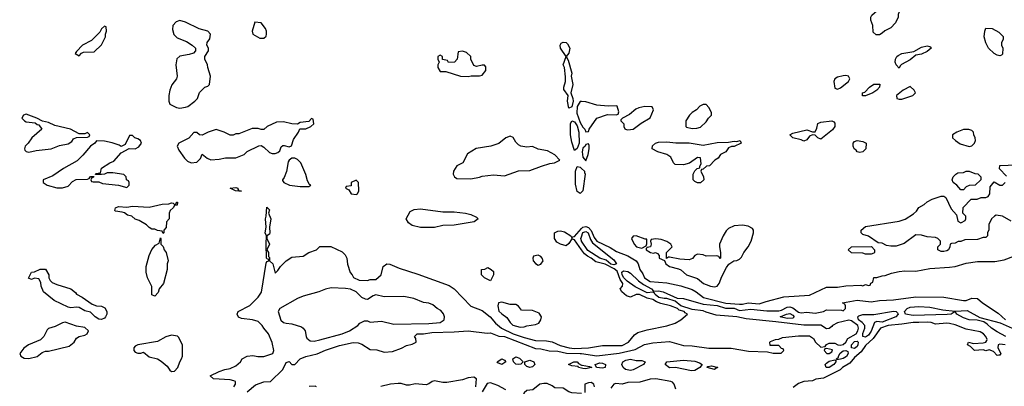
# Model space of a CAD drawing. Header units: inches. Extents: x 2348341 to 2479810, y 460419 to 613669.
# Tile 243 of 256: x 2375985 to 2383022, y 540215 to 542832. Entities that reach past the tile are written whole.
import ezdxf

# ---------------------------------------------------------------- set-up
doc = ezdxf.new("R2010")
doc.units = ezdxf.units.IN
doc.header["$MEASUREMENT"] = 0
doc.layers.add('C3574', color=7, linetype='Continuous')
doc.layers.add('C3584', color=7, linetype='Continuous')

msp = doc.modelspace()

# ---------------------------------------------------------------- linework, layer by layer
at = {"layer": 'C3574', "color": 2}
for points, elevation in [([(2376590, 542786), (2376570, 542766), (2376556.9, 542743.1), (2376496.9, 542683.1), (2376434, 542650), (2376390, 542606), (2376382, 542590), (2376410, 542574), (2376427.3, 542592.7), (2376440.4, 542599.6), (2376516.4, 542603.6), (2376570, 542652), (2376598, 542710), (2376598, 542730), (2376606, 542750), (2376602, 542782)], 50), ([(2377130, 542826.6), (2377103.1, 542816.9), (2377079.3, 542790), (2377077.3, 542762.7), (2377087.4, 542727.4), (2377110, 542703.1), (2377175.8, 542675.8), (2377218, 542650), (2377242, 542630), (2377242, 542610), (2377226, 542594), (2377196.8, 542583.2), (2377128.1, 542571.9), (2377108.1, 542551.9), (2377100.7, 542510), (2377111.3, 542430), (2377106, 542410), (2377073, 542367), (2377058.8, 542330), (2377050.8, 542290), (2377050.8, 542250), (2377058, 542230), (2377106, 542206), (2377130, 542200.5), (2377170, 542207.3), (2377186.6, 542213.4), (2377235.3, 542250), (2377255.3, 542270), (2377270, 542312), (2377308, 542350), (2377330, 542358), (2377342, 542370), (2377349.2, 542430), (2377328.7, 542490), (2377328, 542510), (2377308, 542550), (2377308, 542570), (2377334, 542610), (2377333.2, 542630), (2377322, 542650), (2377324, 542670), (2377344.8, 542695.2), (2377349.5, 542729.5), (2377330, 542751.6), (2377268.1, 542768.1), (2377170, 542814)], 50), ([(2377666.4, 542813.6), (2377646, 542750), (2377651.3, 542730), (2377701.4, 542701.4), (2377730, 542701), (2377745.2, 542714.8), (2377749.2, 542730), (2377749.2, 542750), (2377741.2, 542770), (2377710, 542809)], 50), ([(2379910, 542200.9), (2379899.3, 542250), (2379904.2, 542290), (2379873.4, 542333.4), (2379872.9, 542350), (2379885, 542390), (2379884.5, 542424.5), (2379877.4, 542490), (2379869.7, 542510), (2379889.4, 542570), (2379849.1, 542629.1), (2379847.4, 542650), (2379855.5, 542664.5), (2379870, 542672.9), (2379890, 542670.3), (2379900.7, 542660.7), (2379916, 542630), (2379910, 542594), (2379891, 542570), (2379904, 542544), (2379930.2, 542450.2), (2379925.3, 542430), (2379938.5, 542370), (2379923.8, 542310), (2379938.6, 542270), (2379940.2, 542250), (2379930, 542209.5)], 46), ([(2379150, 542608), (2379118, 542602), (2379112, 542550), (2379091.1, 542528.9), (2379050, 542526), (2379042, 542542), (2379007.3, 542547.3), (2379006, 542570), (2378990, 542578), (2378974, 542570), (2378974, 542550), (2378982, 542530), (2378974, 542510), (2378974, 542490), (2378990, 542462), (2379030, 542462), (2379134, 542430), (2379190, 542426), (2379211.6, 542431.6), (2379270, 542431), (2379290, 542436), (2379315.3, 542470), (2379316.4, 542496.4), (2379307.3, 542507.3), (2379290, 542508), (2379250, 542498), (2379230, 542506), (2379208, 542550), (2379208, 542570), (2379178, 542598)], 50), ([(2376030, 542157.2), (2376012, 542150), (2376001, 542130), (2376018, 542110), (2376030, 542102.8), (2376096, 542096), (2376110, 542084.7), (2376122, 542082), (2376142, 542050), (2376071, 541990), (2376044.7, 541950), (2376024.7, 541930), (2376018, 541910), (2376022, 541902), (2376030, 541892), (2376050, 541887.3), (2376102, 541898), (2376210, 541910.4), (2376270, 541934.8), (2376330, 541946), (2376356.5, 541963.5), (2376370, 541982), (2376390, 541992), (2376470, 541994), (2376482, 541998), (2376486, 542010), (2376470, 542026), (2376450, 542018), (2376410, 542018), (2376348, 542050), (2376236, 542076), (2376190, 542099), (2376148, 542108), (2376106, 542130)], 50), ([(2378070, 542126), (2378050, 542106), (2377990, 542098), (2377970, 542086), (2377930, 542088), (2377870, 542102), (2377819.6, 542100.4), (2377754, 542070), (2377730, 542048), (2377710, 542048), (2377690, 542055.3), (2377645.4, 542054.6), (2377550, 542018), (2377530, 542018), (2377510, 542008), (2377490, 542008), (2377446, 542030), (2377390, 542048.7), (2377330.9, 542029.1), (2377290, 542008.7), (2377269.3, 542009.3), (2377250, 542028), (2377230, 542028), (2377192.8, 541987.2), (2377122, 541950), (2377111.3, 541930), (2377121.4, 541901.4), (2377163, 541843), (2377183, 541823), (2377210, 541810.8), (2377250, 541816), (2377278, 541842), (2377290, 541871.3), (2377323.6, 541843.6), (2377351.1, 541831.1), (2377410, 541836), (2377454.6, 541845.4), (2377530, 541846), (2377588.9, 541871.1), (2377610, 541892), (2377692.7, 541932.7), (2377710, 541934), (2377730, 541922), (2377770, 541884.7), (2377790, 541878), (2377810, 541878), (2377830, 541884.7), (2377843.1, 541896.9), (2377854.6, 541925.4), (2377865.6, 541934.4), (2377875.3, 541935.3), (2377910, 541924.7), (2377928.4, 541931.6), (2377942, 541978), (2377978, 542030), (2377987.3, 542052.7), (2378030, 542054), (2378066, 542070), (2378086, 542090), (2378082, 542122)], 50), ([(2379950, 541899), (2379930, 541957.2), (2379922, 542010), (2379920.8, 542090), (2379930, 542110.3), (2379950, 542103.1), (2379970, 542074.3), (2379981.9, 542030), (2379982.6, 541950), (2379970, 541911.8)], 46), ([(2376790, 542006), (2376770, 542006), (2376738, 541942), (2376710, 541926), (2376696.5, 541936.5), (2376646.4, 541953.6), (2376590, 541965.2), (2376532.7, 541967.3), (2376522, 541950), (2376490, 541928.7), (2376435.9, 541864.1), (2376395.5, 541824.5), (2376298, 541770), (2376221.4, 541718.6), (2376152, 541690), (2376152, 541670), (2376182, 541650), (2376250, 541631), (2376290, 541631), (2376330, 541644.7), (2376363.1, 541676.9), (2376388.4, 541691.6), (2376470, 541694), (2376482, 541698), (2376490, 541714), (2376514, 541714), (2376512.7, 541707.3), (2376498, 541702), (2376494, 541690), (2376498, 541678), (2376510, 541674), (2376550, 541674), (2376576.4, 541663.6), (2376691.1, 541651.1), (2376750, 541634), (2376766, 541650), (2376766, 541670), (2376762, 541682), (2376748.4, 541688.4), (2376746, 541710), (2376728, 541728), (2376650, 541738), (2376610, 541738), (2376591.6, 541728.4), (2376570, 541726), (2376526, 541726), (2376526, 541730), (2376530, 541734), (2376562, 541738), (2376570, 541772), (2376628, 541810), (2376658, 541822), (2376710, 541882), (2376768, 541912), (2376810, 541911.3), (2376836.5, 541923.5), (2376855.3, 541950), (2376848, 541970), (2376830, 541982), (2376808.4, 541988.4)], 50), ([(2379490, 542001.2), (2379458, 541990), (2379410, 541948.7), (2379350.9, 541929.1), (2379246.4, 541913.6), (2379185.4, 541874.6), (2379152, 541810), (2379110, 541788), (2379084.7, 541750), (2379082, 541730), (2379092, 541710), (2379110, 541698), (2379210, 541696.3), (2379270, 541707.3), (2379290, 541714.8), (2379370, 541724), (2379450, 541717.3), (2379550, 541754), (2379630, 541754.8), (2379712.9, 541787.1), (2379774, 541806), (2379806, 541810), (2379846, 541830), (2379810, 541868), (2379756.4, 541896.4), (2379690, 541908), (2379650, 541928), (2379610, 541922), (2379566, 541930), (2379550, 541938), (2379530, 541958), (2379512.1, 541992.1)], 50), ([(2377950, 541844), (2377930, 541844), (2377911.3, 541830), (2377903.5, 541816.5), (2377891.1, 541748.9), (2377874.8, 541705.2), (2377862, 541690), (2377863.6, 541683.6), (2377872, 541670), (2377914, 541650), (2377990, 541642), (2378050, 541642), (2378066, 541650), (2378056.4, 541656.4), (2378041.2, 541681.2), (2378030, 541726), (2377994, 541810), (2377970, 541834)], 50), ([(2378390, 541686), (2378354, 541670), (2378352.7, 541647.3), (2378318, 541642), (2378314, 541630), (2378338, 541618), (2378354, 541590), (2378390, 541584.7), (2378398, 541590), (2378408, 541610), (2378406, 541670)], 50), ([(2377570, 541608.7), (2377526, 541610), (2377488, 541630), (2377530, 541635.5), (2377544.7, 541630), (2377543.6, 541623.6), (2377551.3, 541611.3)], 46), ([(2377010, 541306), (2377002, 541322), (2376970, 541328), (2376950, 541338), (2376930, 541338), (2376910, 541348), (2376890, 541368), (2376838, 541398), (2376809.1, 541409.1), (2376786, 541430), (2376756, 541436), (2376732.9, 541452.9), (2376718, 541458), (2376670, 541465.2), (2376664, 541470), (2376668.7, 541490), (2376690, 541498.8), (2376750, 541493.4), (2376790, 541501.3), (2376910, 541493.4), (2377003.9, 541516.1), (2377050, 541517.3), (2377070, 541524.7), (2377082, 541522), (2377090, 541514), (2377102, 541518), (2377106, 541530), (2377112, 541530), (2377110, 541508), (2377090, 541506), (2377082, 541490), (2377061, 541470), (2377052, 541450), (2377052, 541410), (2377034, 541390), (2377031.6, 541348.4), (2377014, 541330), (2377014, 541310)], 46), ([(2379010, 541461), (2379090, 541461), (2379170, 541450.8), (2379210, 541441), (2379250, 541422), (2379262, 541410), (2379234, 541390), (2379190, 541381.2), (2379090, 541365.2), (2379010, 541362), (2378950, 541349.2), (2378849.4, 541349.4), (2378790, 541364), (2378763.1, 541383.1), (2378746, 541410), (2378776.4, 541463.6), (2378803.1, 541476.9), (2378850, 541481)], 46), ([(2376950, 540858), (2376928.9, 540868.9), (2376928.4, 540928.4), (2376899, 540990), (2376889.3, 541029.3), (2376889.2, 541070), (2376909, 541150), (2376929.4, 541190.6), (2376956.4, 541223.6), (2376982, 541238), (2376990, 541274), (2376994, 541270), (2376994, 541230), (2377010, 541214), (2377018, 541190), (2377031.3, 541170), (2377044.7, 541110), (2377038, 541090), (2377038, 541050), (2377011.3, 540950), (2376982, 540910), (2376975.3, 540884.7)], 46), ([(2379690, 541152), (2379656.9, 541143.1), (2379651, 541130), (2379654.8, 541110), (2379670, 541091), (2379690, 541080.7), (2379710, 541086.8), (2379725.2, 541110), (2379719.3, 541130), (2379710, 541141.2)], 50), ([(2376570, 540692.3), (2376550, 540694.5), (2376523.7, 540710), (2376490, 540745.2), (2376450, 540753.2), (2376410, 540777.2), (2376390, 540779.3), (2376350, 540774.5), (2376330, 540779.5), (2376230, 540826.6), (2376155.3, 540890), (2376139, 540930), (2376136.4, 540956.4), (2376122, 540982), (2376090, 540986), (2376070, 540978), (2376048, 540988), (2376068.7, 541030), (2376090, 541032), (2376130, 541052), (2376170, 541052), (2376192, 541010), (2376192, 540990), (2376202, 540970), (2376216.9, 540956.9), (2376250, 540941), (2376350, 540912), (2376383.6, 540883.6), (2376391.6, 540871.6), (2376430, 540852), (2376502, 540802), (2376534, 540790), (2376570, 540786), (2376594, 540774), (2376606.8, 540750), (2376607.3, 540730), (2376598.8, 540710), (2376590, 540701.2)], 46), ([(2379350, 540968), (2379306, 540990), (2379286, 541010), (2379286, 541050), (2379310, 541052), (2379330, 541062), (2379354, 541050), (2379370, 541034), (2379372, 541010)], 46), ([(2378210, 540917.2), (2378170, 540909.3), (2378122, 540890), (2378010, 540859.3), (2377970, 540842.7), (2377844.7, 540770), (2377831.3, 540748.7), (2377850, 540686), (2377870, 540671.3), (2377890, 540664.7), (2377930, 540661), (2377999.8, 540639.8), (2378011.1, 540631.1), (2378024.7, 540610), (2378031, 540570), (2378038, 540558), (2378060.5, 540540.5), (2378090, 540538), (2378130, 540546.4), (2378290, 540590.5), (2378342, 540610), (2378402, 540650), (2378414.6, 540665.4), (2378450, 540682), (2378470, 540682), (2378490, 540672), (2378570, 540681), (2378659, 540659), (2378910, 540662.6), (2378990, 540670.8), (2379019, 540690), (2379021.2, 540710), (2379012.5, 540732.5), (2378995.5, 540755.5), (2378968.7, 540770), (2378937.5, 540797.5), (2378910, 540809.2), (2378870, 540814), (2378802, 540842), (2378730, 540857.2), (2378590, 540852.7), (2378530, 540869), (2378510, 540862), (2378470, 540835.3), (2378456.4, 540836.4), (2378430, 540848), (2378388.9, 540888.9), (2378348.7, 540908.7), (2378314, 540914)], 46), ([(2379430, 540816), (2379406, 540810), (2379401, 540790), (2379410, 540752), (2379430, 540731.3), (2379466.4, 540706.4), (2379490.8, 540670), (2379510, 540650.8), (2379562.7, 540637.3), (2379590, 540638.8), (2379610, 540646.8), (2379670, 540656), (2379695.1, 540664.9), (2379709, 540690), (2379714, 540710), (2379698, 540738), (2379650, 540756), (2379570, 540758), (2379550, 540788), (2379530, 540798), (2379490, 540798)], 50), ([(2376310, 540674), (2376290, 540669), (2376238, 540642), (2376190, 540628.7), (2376180.7, 540619.3), (2376158, 540570), (2376134, 540546), (2376048.3, 540511.7), (2376013.7, 540486.3), (2375984.7, 540450), (2375992, 540430), (2376016, 540416), (2376050, 540414), (2376110, 540426.8), (2376144.7, 540455.3), (2376170, 540464.7), (2376190, 540464.7), (2376338.3, 540501.7), (2376374, 540530), (2376390, 540558), (2376410, 540571.3), (2376450, 540581), (2376468, 540590), (2376475.3, 540610), (2376450, 540634), (2376390, 540644)], 50), ([(2377070, 540580.9), (2377030, 540569.3), (2376970, 540534), (2376827.9, 540512.1), (2376810, 540502), (2376801, 540490), (2376801, 540470), (2376810, 540458), (2376830, 540451), (2376850, 540451.3), (2376870, 540458), (2376910, 540424.7), (2376970, 540411.3), (2376995.3, 540395.3), (2377038, 540358), (2377058, 540330), (2377070, 540321), (2377090, 540322.8), (2377116, 540350), (2377128.7, 540390), (2377142, 540410), (2377148.9, 540431.1), (2377148.7, 540508.7), (2377123.1, 540563.1), (2377113.2, 540573.2)], 50), ([(2379430, 540369.5), (2379402, 540382), (2379398, 540390), (2379430.7, 540410.7), (2379450, 540402), (2379458, 540390)], 38), ([(2379550, 540369.6), (2379530, 540373.2), (2379513.2, 540390), (2379508.7, 540410), (2379530, 540426), (2379556.8, 540416.8), (2379582, 540390), (2379566, 540374)], 38), ([(2379630, 540349.5), (2379610, 540357.2), (2379594, 540370), (2379595.3, 540390), (2379630, 540402), (2379658.8, 540390), (2379666.8, 540370), (2379650, 540353.2)], 38)]:
    msp.add_lwpolyline(points, close=True, dxfattribs=dict(at, elevation=elevation))
for points, elevation in [([(2380000, 542248.2), (2379990, 542249), (2379968.1, 542211.9), (2379965.5, 542165.5), (2379990, 542098), (2380000, 542081)], 50), ([(2380000, 541600.6), (2379990, 541591.8), (2379970, 541606.6), (2379957.3, 541657.3), (2379958.2, 541750), (2379970, 541784), (2379990, 541780.3), (2380000, 541770.3)], 46), ([(2377514, 540210), (2377528, 540230), (2377526, 540250), (2377514.6, 540254.6), (2377490, 540262), (2377369.1, 540269.1), (2377346, 540290), (2377410, 540321), (2377450, 540334.8), (2377490, 540341), (2377530, 540361), (2377562, 540390), (2377575.3, 540410), (2377610, 540431), (2377650, 540436), (2377687.1, 540427.1), (2377730, 540426.8), (2377794, 540450), (2377800.9, 540470), (2377790, 540528), (2377762, 540590), (2377729.1, 540629.1), (2377718, 540650), (2377690, 540678), (2377648.9, 540688.9), (2377570, 540698), (2377549, 540709), (2377538, 540730), (2377546, 540750), (2377630, 540792), (2377690, 540852), (2377711.9, 540888.1), (2377745.1, 541094.9), (2377750, 541106), (2377766, 541110), (2377762, 541122), (2377750, 541126), (2377749.4, 541130), (2377745.1, 541230), (2377749.3, 541289.3), (2377739.3, 541310), (2377746, 541350), (2377742, 541410), (2377747, 541430), (2377750, 541494), (2377770, 541474), (2377762, 541450), (2377778.8, 541410), (2377770.8, 541350), (2377773, 541310), (2377770, 541302), (2377752, 541290), (2377752, 541270), (2377770.6, 541230), (2377752, 541190), (2377762, 541170), (2377762, 541142), (2377770, 541134), (2377771, 541110), (2377793, 541090), (2377810, 541022), (2377830, 541042), (2377848.7, 541070), (2377890, 541111.3), (2377930, 541138), (2378010, 541144.7), (2378050, 541171.3), (2378106, 541190), (2378130, 541212), (2378207.3, 541212.7), (2378290, 541174), (2378310, 541154), (2378322, 541130), (2378326.4, 541086.4), (2378346.4, 541026.4), (2378362, 541010), (2378371.3, 540991.3), (2378410, 540972), (2378470, 540971.3), (2378490, 540978), (2378530, 540978), (2378568.7, 541010), (2378582, 541070), (2378608, 541090), (2378630, 541086.8), (2378697.5, 541057.5), (2378830, 541015.5), (2379054.4, 540934.4), (2379091, 540910), (2379208.1, 540788.1), (2379290, 540755.5), (2379348, 540710), (2379386.4, 540666.4), (2379428.2, 540630), (2379510.6, 540590), (2379590, 540562.4), (2379670, 540541.7), (2379750, 540540.3), (2379790, 540532.2), (2379846.6, 540506.6), (2379911.3, 540490), (2379950, 540485.4), (2380000, 540487.2)], 46), ([(2380000, 541190.4), (2379950, 541261.2), (2379930, 541268), (2379910, 541235.3), (2379890, 541219), (2379850, 541229), (2379824.7, 541244.7), (2379808, 541270), (2379808, 541310), (2379830, 541322), (2379850, 541324.7), (2379878, 541318), (2379924.7, 541290), (2379930, 541274), (2379938, 541282), (2379950, 541284.7), (2380000, 541340.7)], 46), ([(2380000, 541254.6), (2379996.2, 541270), (2380000, 541281.6)], 42), ([(2377610, 540176.3), (2377670, 540225.5), (2377730, 540246.8), (2377778, 540250), (2377864.5, 540335.5), (2377890, 540384.7), (2377910, 540391), (2377930, 540371), (2377950, 540371.3), (2377988.7, 540410), (2378030, 540427.3), (2378110, 540447.3), (2378170, 540473), (2378270, 540505.5), (2378367.5, 540527.5), (2378404.5, 540524.5), (2378430, 540514.8), (2378490, 540477.3), (2378536, 540476), (2378590, 540458), (2378650, 540462.4), (2378712.8, 540487.2), (2378750, 540507.3), (2378790, 540516), (2378818, 540530), (2378816.4, 540556.4), (2378806, 540570), (2378826, 540590), (2378870, 540590.6), (2378930, 540599.3), (2379090, 540603.1), (2379190, 540610.5), (2379326.3, 540593.7), (2379350, 540596.3), (2379410, 540572), (2379450, 540570.2), (2379670, 540483.7), (2379710, 540482), (2379768.9, 540468.9), (2379830, 540464.9), (2379892, 540452), (2379990, 540450.2), (2380000, 540448.8)], 42), ([(2380000, 540344), (2379978, 540350), (2379976.4, 540356.4), (2379930, 540362), (2379908, 540370), (2379946, 540390), (2379970, 540390.7), (2379978, 540378), (2380000, 540367)], 38), ([(2379245.1, 540210), (2379249.1, 540269.1), (2379230, 540279.3), (2379190, 540275.1), (2379150, 540261.2), (2379036.8, 540243.2), (2379010, 540242.7), (2378950, 540254.5), (2378932, 540250), (2378910, 540233.2), (2378890, 540226), (2378810, 540232), (2378770, 540222.7), (2378750, 540222.7), (2378710, 540234.5), (2378690, 540235.1), (2378634, 540230), (2378566.2, 540213.8)], 42), ([(2378106, 540210), (2378096.4, 540216.4), (2378054, 540214)], 42), ([(2379458, 540190), (2379401.5, 540221.5), (2379350, 540239.3), (2379325.2, 540234.8), (2379290, 540176.2)], 42), ([(2380000, 540163.5), (2379930, 540169.3), (2379910, 540176), (2379870, 540201.2), (2379810, 540205.2), (2379790, 540219.3), (2379754.2, 540234.2), (2379730, 540236), (2379702, 540230), (2379652, 540190), (2379610, 540184), (2379590, 540168.7), (2379560.7, 540110), (2379538.8, 540050), (2379504.2, 540000)], 42)]:
    msp.add_lwpolyline(points, dxfattribs=dict(at, elevation=elevation))
at = {"layer": 'C3584', "color": 2}
for points, elevation in [([(2382130, 542724), (2382105.2, 542725.2), (2382084, 542744), (2382082, 542790), (2382068, 542830), (2382068, 542850), (2382074.6, 542865.4), (2382130, 542912), (2382188, 542950), (2382209.4, 542990.6), (2382230, 542991.3), (2382245.4, 542985.4), (2382270, 542962), (2382294, 542950), (2382271.3, 542910), (2382271.1, 542888.9), (2382262, 542870), (2382262, 542850), (2382244.7, 542810), (2382210, 542775.3), (2382167.3, 542752.7), (2382150, 542735.3)], 46), ([(2382990, 542575.3), (2382970, 542579), (2382948.7, 542590), (2382909.2, 542630), (2382890, 542668), (2382877.2, 542710), (2382882, 542750), (2382890, 542771.3), (2382934, 542770), (2382983.6, 542743.6), (2383012.7, 542712.7), (2383014, 542690), (2383002, 542670), (2383002, 542650), (2383012, 542630), (2383010, 542586), (2383002, 542578)], 46), ([(2382270, 542486), (2382248.7, 542510), (2382242, 542530), (2382244, 542550), (2382254, 542570), (2382263.3, 542576.7), (2382290, 542590.7), (2382375.3, 542604.7), (2382430, 542636), (2382470, 542644.7), (2382490, 542642), (2382496, 542636), (2382498, 542630), (2382470, 542605.2), (2382430, 542585.2), (2382390, 542578), (2382350, 542545.2), (2382286.8, 542513.2), (2382276.9, 542503.1)], 46), ([(2381890, 542434), (2381870, 542432.7), (2381830, 542421.2), (2381810.7, 542409.3), (2381802.8, 542390), (2381810, 542344.7), (2381830, 542336), (2381850, 542346.8), (2381908, 542390), (2381918, 542410), (2381908.4, 542428.4)], 50), ([(2382008, 542288), (2382008.7, 542310), (2382024, 542316), (2382058, 542350), (2382090, 542371.3), (2382131.6, 542371.6), (2382130.8, 542350), (2382110, 542329.2), (2382082, 542310), (2382030, 542289)], 46), ([(2382350, 542355.3), (2382298, 542330), (2382252, 542290), (2382254, 542270), (2382270, 542264.7), (2382290, 542266), (2382368, 542290), (2382386, 542310), (2382378, 542330)], 50), ([(2380453.6, 542213.6), (2380410, 542204), (2380387.5, 542192.5), (2380343.5, 542156.5), (2380294, 542130), (2380282, 542118), (2380282, 542110), (2380302, 542090), (2380302, 542070), (2380310, 542054), (2380326.8, 542046.8), (2380350, 542047.3), (2380370, 542051.3), (2380426.6, 542093.4), (2380490, 542132), (2380515.3, 542190), (2380506, 542210)], 50), ([(2380890, 542226), (2380870, 542226), (2380845.4, 542214.6), (2380822, 542190), (2380790, 542168.7), (2380771.3, 542150), (2380744.7, 542110), (2380744.7, 542070), (2380750, 542064.7), (2380790, 542056), (2380823.1, 542056.9), (2380850, 542064.7), (2380890, 542102), (2380908, 542130), (2380928, 542150), (2380928, 542170), (2380910, 542206)], 50), ([(2381710, 541979), (2381690, 541989), (2381670, 542009), (2381650, 542009.3), (2381630, 542001.2), (2381610, 541975.3), (2381590, 541966), (2381570, 541975.3), (2381510, 541989.2), (2381489.4, 542010.6), (2381510, 542022.8), (2381610, 542046.8), (2381650, 542031.3), (2381670, 542032), (2381682, 542058), (2381689.6, 542090.4), (2381710, 542101), (2381790, 542111.3), (2381803.6, 542103.6), (2381810, 542094), (2381811, 542070), (2381794.4, 542045.6)], 46), ([(2382730, 542049), (2382682, 542030), (2382652, 542010), (2382652, 541990), (2382672, 541970), (2382707.1, 541947.1), (2382770, 541926), (2382790, 541931.3), (2382808.7, 541950), (2382815.3, 541970), (2382814, 541990), (2382804, 542010), (2382802, 542030), (2382790, 542042), (2382768.9, 542048.9)], 50), ([(2380050, 541946), (2380030, 541942), (2380025.5, 541930), (2380010, 541914.5), (2380004.4, 541890), (2380010, 541851), (2380030, 541824.7), (2380046.6, 541870), (2380054, 541910), (2380055.3, 541935.3)], 50), ([(2380830, 541668), (2380810, 541678), (2380798, 541690), (2380798, 541730), (2380810, 541754), (2380826, 541770), (2380846, 541774), (2380846, 541786), (2380856.4, 541803.6), (2380850, 541846), (2380830, 541848), (2380770.9, 541809.1), (2380730, 541795.3), (2380670, 541798), (2380658, 541810), (2380638, 541850), (2380608.9, 541868.9), (2380546, 541890), (2380506, 541910), (2380507.3, 541932.7), (2380528.4, 541951.6), (2380550, 541958), (2380610, 541961), (2380674.4, 541954.4), (2380770, 541953.4), (2380870, 541936), (2380970, 541956), (2381050, 541958), (2381090, 541964.7), (2381110, 541962), (2381134, 541970), (2381142, 541950), (2381090, 541928), (2381072.7, 541927.3), (2381050, 541918), (2381031.1, 541888.9), (2380994, 541870), (2380976.9, 541843.1), (2380954, 541830), (2380914, 541790), (2380892.7, 541787.3), (2380870, 541766), (2380858, 541762), (2380854, 541750), (2380871.6, 541711.6), (2380874, 541690), (2380850, 541668)], 46), ([(2381990, 541884), (2381970, 541888.7), (2381962, 541902), (2381948.7, 541910), (2381942, 541930), (2381942, 541950), (2381950, 541962), (2381970.9, 541970.9), (2382010, 541962), (2382034, 541950), (2382031.3, 541910), (2382010, 541889)], 46), ([(2382710, 541618), (2382682, 541650), (2382655.3, 541670), (2382649, 541690), (2382655.3, 541710), (2382675.3, 541730), (2382690, 541738.8), (2382730, 541742), (2382750, 541751), (2382770, 541752), (2382810, 541734), (2382832.7, 541732.7), (2382854, 541710), (2382854, 541690), (2382814, 541650), (2382770, 541648.7), (2382750, 541638), (2382730, 541618)], 46), ([(2381150, 541366), (2381090, 541360.9), (2381050, 541342.7), (2381034.2, 541325.8), (2381013.4, 541290), (2380986.8, 541230), (2380986, 541210), (2380994, 541170), (2380994, 541130), (2380990, 541126), (2380982, 541142), (2380967.3, 541147.3), (2380890, 541145.2), (2380870, 541153.2), (2380830, 541159), (2380810.9, 541149.1), (2380793.7, 541126.3), (2380770, 541119), (2380702, 541122), (2380630, 541138), (2380622, 541138), (2380607.3, 541127.3), (2380608, 541170), (2380648, 541210), (2380638, 541230), (2380610, 541248.7), (2380570, 541262), (2380532, 541268), (2380498, 541262), (2380494, 541250), (2380498, 541230), (2380492, 541210), (2380470, 541206), (2380462, 541198), (2380462, 541190), (2380494, 541170), (2380514, 541166), (2380530, 541171.3), (2380543.6, 541163.6), (2380554, 541150), (2380554, 541130), (2380592.7, 541112.7), (2380602, 541090), (2380630, 541071.3), (2380694.4, 541054.4), (2380710, 541046), (2380751.3, 541010), (2380830, 540984), (2380871.3, 540950), (2380890, 540942), (2380922, 540930), (2380950, 540925.5), (2380969.3, 540930.7), (2380984, 540950), (2381002, 540998), (2381036.5, 541063.5), (2381053.6, 541086.4), (2381089, 541111), (2381110, 541112), (2381130, 541122), (2381143.1, 541136.9), (2381159, 541170), (2381190, 541211), (2381212.3, 541250), (2381229, 541310), (2381228.7, 541330), (2381222, 541342), (2381190, 541359)], 50), ([(2380391.6, 541288.4), (2380370, 541288), (2380358, 541270), (2380376, 541230), (2380392, 541210), (2380430, 541201), (2380462, 541218), (2380467.3, 541232.7), (2380466, 541266), (2380454, 541266)], 50), ([(2382030, 541158), (2382010, 541166), (2381930, 541168), (2381906, 541190), (2381930, 541211.3), (2382072, 541212), (2382094, 541190), (2382094, 541170), (2382090, 541166), (2382070, 541158)], 46), ([(2381470, 540698.2), (2381419, 540710), (2381465.2, 540730), (2381490, 540733.6), (2381510, 540722.4), (2381518.9, 540710), (2381510, 540700.5)], 38), ([(2382150, 540674), (2382110, 540678.7), (2382094.4, 540670), (2382070, 540607.6), (2382050, 540579.7), (2382030, 540566.2), (2382009.6, 540570), (2382010, 540590.8), (2382025.7, 540630), (2382025.1, 540650), (2382006.9, 540670), (2381978.5, 540690), (2381974.7, 540710), (2381982.9, 540717.1), (2382010, 540728), (2382090, 540728.7), (2382230, 540750.2), (2382247.9, 540747.9), (2382258.8, 540738.8), (2382264, 540730), (2382247.3, 540710)], 38), ([(2381950, 540484), (2381929.6, 540489.6), (2381929.8, 540510), (2381950, 540535.6), (2381970, 540537.6), (2381977.6, 540530), (2381974.9, 540510), (2381970, 540499.5)], 38), ([(2381750, 540486), (2381738, 540482), (2381734, 540470), (2381754, 540450), (2381770, 540448), (2381790, 540462), (2381794.6, 540474.6)], 42), ([(2381824, 540404), (2381822, 540410), (2381836.9, 540423.1), (2381836.3, 540430), (2381848.6, 540451.4), (2381870, 540467.4), (2381890.3, 540470.3), (2381902.5, 540462.5), (2381905.3, 540450), (2381893.1, 540426.9), (2381870, 540413.7), (2381850, 540408.4)], 38), ([(2380150, 540343.7), (2380106, 540350), (2380098, 540370), (2380130, 540382), (2380150, 540380.7), (2380172, 540370), (2380170, 540349.2)], 38), ([(2380350, 540327), (2380315.6, 540335.6), (2380297.2, 540350), (2380289.3, 540370), (2380296, 540390), (2380317.4, 540402.6), (2380350, 540408.5), (2380390, 540399.1), (2380430, 540398.8), (2380454, 540390), (2380442, 540370), (2380370, 540332.3)], 38), ([(2380785.6, 540325.6), (2380670.7, 540349.3), (2380630, 540346.6), (2380599, 540370), (2380609.6, 540390.4), (2380730, 540402), (2380810, 540394.8), (2380842.8, 540382.8), (2380862, 540370), (2380846, 540350), (2380810, 540328)], 38), ([(2381770, 540349.8), (2381749.6, 540350), (2381740.5, 540370), (2381750, 540381.3), (2381770, 540395.2), (2381810, 540402.8), (2381818, 540398), (2381817.1, 540390), (2381802.6, 540370)], 38), ([(2380950, 540335.3), (2380898, 540350), (2380904, 540356), (2380930, 540361), (2380974, 540350), (2380970, 540348)], 38)]:
    msp.add_lwpolyline(points, close=True, dxfattribs=dict(at, elevation=elevation))
for points, elevation in [([(2380000, 542081), (2380010, 542064), (2380024, 542050), (2380030, 542032), (2380050, 542034), (2380055.3, 542050), (2380109.5, 542130.5), (2380185.6, 542154.4), (2380247.3, 542152.7), (2380262, 542158), (2380266, 542174), (2380254, 542214), (2380250, 542218), (2380190, 542214), (2380110, 542222.7), (2380030, 542246), (2380000, 542248.2)], 50), ([(2383036.4, 541716.4), (2382988.4, 541768.4), (2382990, 541792), (2383110, 541796.3)], 46), ([(2380000, 541770.3), (2380020.3, 541750), (2380022.4, 541742.4), (2380025.2, 541730), (2380010, 541609.5), (2380000, 541600.6)], 46), ([(2383070, 541394), (2383010, 541429.2), (2382964, 541436), (2382950.7, 541429.3), (2382931.3, 541410), (2382912, 541370), (2382911.6, 541331.6), (2382902, 541310), (2382902, 541290), (2382890, 541278), (2382870, 541278), (2382830, 541262), (2382739.6, 541260.4), (2382710, 541248.7), (2382691.6, 541248.4), (2382670, 541238), (2382645.4, 541234.6), (2382634, 541230), (2382632, 541210), (2382622, 541190), (2382610, 541182), (2382590, 541178), (2382570, 541178), (2382546, 541190), (2382546, 541210), (2382566, 541230), (2382566, 541250), (2382546, 541270), (2382530, 541278), (2382470, 541282), (2382430, 541294), (2382390, 541297.2), (2382305.4, 541234.6), (2382250, 541215.3), (2382210, 541215.3), (2382180.4, 541220.4), (2382150, 541238), (2382120.4, 541240.4), (2382050, 541288), (2382010, 541298), (2381998, 541310), (2381998, 541330), (2382030, 541356), (2382270, 541394), (2382312.5, 541407.5), (2382373.6, 541446.4), (2382394.6, 541465.4), (2382410, 541492), (2382450, 541512), (2382470, 541531.3), (2382506, 541550), (2382571.6, 541571.6), (2382590, 541572), (2382603.6, 541563.6), (2382642, 541482), (2382679.6, 541439.6), (2382690, 541394), (2382710, 541382), (2382716.4, 541383.6), (2382742, 541398), (2382746, 541410), (2382746, 541430), (2382726, 541450), (2382728.4, 541491.6), (2382786, 541550), (2382828.4, 541551.6), (2382856.4, 541563.6), (2382890, 541562), (2382906, 541570), (2382918, 541590), (2382920.4, 541639.6), (2382950, 541674), (2382990, 541652), (2383010, 541652), (2383028.9, 541671.1)], 46), ([(2380000, 541340.7), (2380009.1, 541350.9), (2380030, 541355), (2380050, 541349.2), (2380068.5, 541328.5), (2380090, 541277.1), (2380110, 541252.2), (2380206, 541206), (2380250, 541178), (2380330, 541147.3), (2380390.8, 541110), (2380406, 541090), (2380418, 541050), (2380438.8, 541018.8), (2380450.8, 540990), (2380490, 540963.8), (2380610, 540953.4), (2380710, 540932.4), (2380790, 540906), (2380818.8, 540890), (2380872, 540850), (2381031, 540809), (2381130, 540800.4), (2381150, 540800.5), (2381190, 540811), (2381270, 540804), (2381318.6, 540821.4), (2381445.6, 540854.4), (2381630, 540866.7), (2381750, 540921.6), (2381830, 540923.8), (2381890, 540933.4), (2381996, 540936), (2382010, 540932), (2382030, 540942), (2382050, 540934), (2382062, 540938), (2382068, 540952), (2382082, 540958), (2382089.3, 540990.7), (2382110, 540991.3), (2382150, 541004.7), (2382170, 541006), (2382216.5, 541023.5), (2382270, 541034.8), (2382310, 541038.8), (2382390, 541036.3), (2382490, 541056.3), (2382630, 541066), (2382670, 541071.3), (2382750, 541093.4), (2382830, 541105.5), (2382953, 541107), (2383021, 541119), (2383090, 541144)], 46), ([(2380000, 541281.6), (2380010, 541312.1), (2380030, 541321.1), (2380047.4, 541310), (2380063.9, 541263.9), (2380078.7, 541238.7), (2380230, 541117.7), (2380250, 541089.4), (2380230, 541081.1), (2380210, 541088), (2380176, 541116), (2380130, 541130.9), (2380045, 541185), (2380001.1, 541250), (2380000, 541254.6)], 42), ([(2380000, 540487.2), (2380050.9, 540489.1), (2380150, 540506), (2380290, 540506.5), (2380335.1, 540530), (2380378.6, 540581.4), (2380402, 540598), (2380470, 540619.1), (2380610, 540646.4), (2380670, 540666), (2380709, 540690), (2380758, 540730), (2380740.1, 540740.1), (2380732.7, 540750), (2380698.9, 540758.9), (2380685.2, 540770), (2380635.3, 540790), (2380566.3, 540806.3), (2380537.1, 540817.1), (2380510, 540835.8), (2380470, 540844.5), (2380414, 540870), (2380390.6, 540869.4), (2380350, 540852.3), (2380320.5, 540860.5), (2380288, 540890), (2380275.3, 540910), (2380294, 540930), (2380295.1, 540950), (2380276.9, 540976.9), (2380256, 541036), (2380233.3, 541053.3), (2380170, 541087.1), (2380103.5, 541103.5), (2380069.4, 541130), (2380043.5, 541143.5), (2380020.9, 541160.9), (2380000, 541190.4)], 46), ([(2380000, 540448.8), (2380110, 540433.4), (2380270, 540451.6), (2380383.3, 540476.7), (2380450, 540514.4), (2380510, 540525.5), (2380630, 540534.8), (2380730, 540505.5), (2380790, 540503), (2380910, 540488.4), (2381070, 540487.7), (2381193.6, 540466.4), (2381330, 540462), (2381370, 540452), (2381427.3, 540452.7), (2381446, 540470), (2381442, 540482), (2381430, 540486), (2381410, 540506), (2381347.3, 540507.3), (2381346, 540530), (2381350, 540534), (2381386, 540550), (2381410, 540552), (2381436.4, 540563.6), (2381550, 540574.8), (2381630, 540576), (2381656.9, 540556.9), (2381672, 540530), (2381710, 540494), (2381742, 540498), (2381750, 540514), (2381770, 540522), (2381810, 540522), (2381830.9, 540510.9), (2381848.1, 540508.1), (2381870, 540513.4), (2381889.3, 540530), (2381904, 540556), (2381964.2, 540590), (2381976.1, 540610), (2381978.7, 540630), (2381974.5, 540650), (2381930, 540683.5), (2381910, 540686.2), (2381830, 540667.2), (2381794, 540650), (2381790, 540641.2), (2381770, 540628.7), (2381750, 540626), (2381710, 540651.7), (2381590, 540650.7), (2381390, 540675.7), (2381176, 540696), (2381110, 540711.1), (2380962.6, 540722.6), (2380890, 540743.1), (2380870, 540753.7), (2380790, 540763), (2380709.9, 540789.9), (2380670, 540822), (2380610, 540841.4), (2380590, 540841), (2380551.8, 540850), (2380526, 540870), (2380520.9, 540880.9), (2380510, 540886), (2380470, 540883.2), (2380384.3, 540924.2), (2380325.8, 540965.8), (2380301.7, 540990), (2380290.7, 541010), (2380289.1, 541030), (2380301.3, 541038.7), (2380330, 541034), (2380350, 541022.7), (2380407.4, 540967.4), (2380442.3, 540942.3), (2380501.3, 540910), (2380514.2, 540894.2), (2380550, 540896.3), (2380584, 540890), (2380684.4, 540844.4), (2380730, 540841.1), (2380870, 540801.2), (2380970, 540792.8), (2381030, 540772.7), (2381090, 540772.1), (2381130, 540756.9), (2381210, 540765.6), (2381325.5, 540754.5), (2381410, 540754.7), (2381430, 540758.6), (2381470, 540780.3), (2381490, 540781.7), (2381510, 540775.3), (2381550, 540743.1), (2381570, 540739.6), (2381610, 540743.9), (2381670, 540736.5), (2381729, 540750), (2381750, 540760.5), (2381858, 540758), (2381870, 540754), (2381886, 540770), (2381886, 540790), (2381882, 540802), (2381866, 540810), (2381969.5, 540830.5), (2382070, 540818), (2382130, 540828), (2382230, 540832), (2382390, 540854.4), (2382590, 540850.4), (2382730, 540828), (2382750, 540828.2), (2382790, 540843.1), (2382830, 540841.6), (2382866, 540810), (2382978, 540738), (2383030, 540690.3)], 42), ([(2383032.3, 540570), (2382970, 540603.9), (2382929.9, 540629.9), (2382899.1, 540659.1), (2382874.8, 540674.8), (2382827.7, 540687.7), (2382770, 540689.8), (2382730, 540703.9), (2382682, 540730), (2382670, 540748), (2382642, 540730), (2382613.3, 540726.7), (2382370, 540721.1), (2382316, 540730), (2382309, 540750), (2382328.7, 540771.3), (2382350, 540779.6), (2382410, 540784), (2382490, 540779.6), (2382581.4, 540761.4), (2382670, 540750.4), (2382755.2, 540755.2), (2382846, 540706), (2382991.2, 540668.8), (2383099.8, 540619.8)], 38), ([(2383028, 540510), (2382990, 540516), (2382978, 540510), (2382976, 540490), (2382998, 540450), (2382990, 540438), (2382983.6, 540436.4), (2382970, 540435.3), (2382944, 540464), (2382914.6, 540474.6), (2382890, 540469), (2382870, 540475.3), (2382809.4, 540469.4), (2382779, 540499), (2382758, 540510), (2382766, 540530), (2382801, 540521), (2382870, 540524.7), (2382888.9, 540531.1), (2382898, 540542), (2382899, 540550), (2382889, 540570), (2382873.2, 540590), (2382850, 540602.7), (2382750, 540622.7), (2382670, 540654.5), (2382630, 540664.5), (2382610, 540666.6), (2382530, 540658), (2382498, 540670), (2382470, 540674), (2382410, 540669.5), (2382370, 540671.6), (2382290, 540657.6), (2382192, 540650), (2382137.3, 540630), (2382084.7, 540555.3), (2382030, 540506), (2381999.7, 540460.3), (2381950, 540419.5), (2381918.9, 540381.1), (2381866, 540350), (2381848.1, 540331.9), (2381730, 540274), (2381674.4, 540265.6), (2381650, 540254), (2381590, 540248.7), (2381550, 540235.3), (2381512.7, 540207.3)], 42), ([(2380000, 540367), (2380004.7, 540364.7), (2380056.9, 540356.9), (2380074, 540350), (2380070, 540349), (2380030, 540339), (2380010, 540341.2), (2380000, 540344)], 38), ([(2380094, 540210), (2380088, 540230), (2380070, 540242), (2380050, 540239), (2380024.7, 540230), (2380024.7, 540170)], 42), ([(2380675.3, 540195.3), (2380661.2, 540230), (2380650, 540244), (2380638, 540250), (2380530.6, 540269.4), (2380490, 540265.1), (2380416, 540244), (2380330, 540241.3), (2380290, 540231.3), (2380246.2, 540233.8), (2380230.5, 540229.5), (2380210, 540201.2)], 42)]:
    msp.add_lwpolyline(points, dxfattribs=dict(at, elevation=elevation))

doc.saveas('drawing.dxf')
